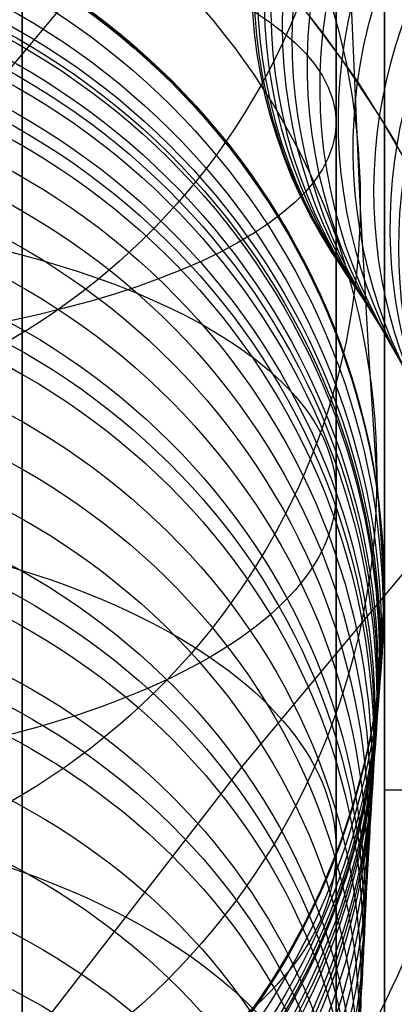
# Model space of a CAD drawing. Extents: x 35624 to 36541, y 4015 to 4839.
# Tile 53 of 150: x 35815 to 35823, y 4623 to 4644. Entities that reach past the tile are written whole.
import ezdxf

# ---------------------------------------------------------------- set-up
doc = ezdxf.new("R2010")
doc.units = 0
for name, color, linetype in [('FUSTO_INTERNO', 200, 'CONTINUOUS'), ('GAMBE', 96, 'CONTINUOUS'), ('IGES_LEVEL_1', 4, 'CONTINUOUS'), ('IGES_LEVEL_3', 87, 'CONTINUOUS')]:
    doc.layers.add(name, color=color, linetype=linetype)

msp = doc.modelspace()

# ---------------------------------------------------------------- linework, layer by layer
at = {"layer": 'FUSTO_INTERNO'}
msp.add_line((35813.73026163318, 4641.619448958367, -207.4428175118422), (35817.62970792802, 4646.267994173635, -207.4425094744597), dxfattribs=at)
for centre, radius, start, end in [((35807.35868029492, 4631.01470705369, -154.6564491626), 18.9264460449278, 253.6184668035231, 5.353768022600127), ((35807.35868029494, 4631.014707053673, -206.6554839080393), 18.92644604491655, 253.6184668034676, 5.353768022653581), ((35807.35868029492, 4631.014707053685, -180.6559665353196), 18.92644604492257, 253.6184668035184, 5.353768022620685), ((35807.35868029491, 4631.014707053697, -154.6564491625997), 17.92644604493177, 253.6184668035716, 5.353768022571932), ((35807.35868029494, 4631.014707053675, -206.6554839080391), 17.9264460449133, 253.6184668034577, 5.353768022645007), ((35807.35868029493, 4631.014707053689, -154.6564491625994), 16.9264460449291, 253.6184668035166, 5.353768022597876), ((35807.35868029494, 4631.014707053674, -206.6554839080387), 16.92644604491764, 253.6184668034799, 5.353768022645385), ((35807.35868029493, 4631.01470705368, -180.655966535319), 16.92644604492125, 253.6184668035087, 5.353768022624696), ((35859.58449814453, 4567.639871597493, -193.153372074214), 63.0951744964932, 90, 134.999999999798)]:
    msp.add_arc(centre, radius, start, end, dxfattribs=at)
at = {"layer": 'GAMBE'}
for p, q in [((35821.51920362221, 4643.277663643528, 176.8711568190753), (35821.51920362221, 4645.2488131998, 177.5366388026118)), ((35822.01572346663, 4640.090978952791, -413.5178857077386), (35821.83214947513, 4644.171341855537, -438.0525857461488)), ((35821.51920362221, 4641.329521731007, 176.1689367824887), (35821.51920362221, 4643.277663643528, 176.8711568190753)), ((35821.51920362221, 4639.404709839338, 175.4307047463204), (35821.51920362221, 4641.329521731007, 176.1689367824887)), ((35822.19933674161, 4636.849051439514, -388.8535925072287), (35822.01572346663, 4640.090978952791, -413.5178857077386)), ((35821.51920362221, 4637.503542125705, 174.6571824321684), (35821.51920362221, 4639.404709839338, 175.4307047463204)), ((35821.51920362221, 4635.626324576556, 173.8490872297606), (35821.51920362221, 4637.503542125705, 174.6571824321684)), ((35822.35951031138, 4634.430122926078, -364.094796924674), (35822.19933674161, 4636.849051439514, -388.8535925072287)), ((35821.51920362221, 4633.773355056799, 173.0071321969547), (35821.51920362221, 4635.626324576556, 173.8490872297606)), ((35824.78715001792, 4634.669888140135, -380.0065314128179), (35819.60786052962, 4628.437272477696, -380.0065314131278)), ((35822.47279192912, 4632.817456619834, -339.272943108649), (35822.35951031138, 4634.430122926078, -364.094796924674)), ((35821.51920362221, 4631.944923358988, 172.1320260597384), (35821.51920362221, 4633.773355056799, 173.0071321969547)), ((35822.51576083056, 4631.993772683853, -314.4124046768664), (35822.47279192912, 4632.817456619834, -339.272943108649)), ((35821.51920362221, 4630.141311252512, 171.2244732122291), (35821.51920362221, 4631.944923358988, 172.1320260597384)), ((35822.50793235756, 4631.795224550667, -75.18938853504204), (35822.51576083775, 4631.986508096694, -82.79791960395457)), ((35822.51576083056, 4631.994327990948, -193.9938495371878), (35822.51576083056, 4631.99433239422, -206.9936027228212)), ((35822.51576083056, 4631.994332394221, -206.9936027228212), (35822.51576083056, 4631.993772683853, -314.4124046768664)), ((35822.51576083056, 4631.994312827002, -154.9945687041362), (35822.51576083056, 4631.994327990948, -193.9938495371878)), ((35822.51576083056, 4631.99429849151, -128.9948758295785), (35822.51576083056, 4631.994312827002, -154.9945687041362)), ((35822.51576083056, 4631.99428137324, -101.8066251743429), (35822.51576083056, 4631.99429849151, -128.9948758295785)), ((35822.51576083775, 4631.986508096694, -82.79791960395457), (35822.51576083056, 4631.99428137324, -101.8066251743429)), ((35822.48727278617, 4631.523288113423, -70.27730639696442), (35822.50793235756, 4631.795224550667, -75.18938853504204)), ((35822.45251287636, 4631.084684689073, -65.03095471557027), (35822.48727278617, 4631.523288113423, -70.27730639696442)), ((35822.43075187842, 4630.802861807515, -62.41360806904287), (35822.45251287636, 4631.084684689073, -65.03095471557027)), ((35822.38554126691, 4630.188286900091, -57.75936931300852), (35822.43075187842, 4630.802861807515, -62.41360806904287)), ((35821.51920362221, 4628.36279253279, 170.285173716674), (35821.51920362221, 4630.141311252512, 171.2244732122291)), ((35822.35680044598, 4629.775137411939, -55.14327706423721), (35822.38554126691, 4630.188286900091, -57.75936931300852)), ((35822.30990909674, 4629.060961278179, -51.23634156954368), (35822.35680044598, 4629.775137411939, -55.14327706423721)), ((35822.25979852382, 4628.241845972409, -47.40227034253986), (35822.30990909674, 4629.060961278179, -51.23634156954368)), ((35819.60786052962, 4628.437272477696, -380.0065314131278), (35814.64818985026, 4622.028841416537, -380.0065314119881)), ((35821.51920362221, 4626.609633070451, 169.3148233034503), (35821.51920362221, 4628.36279253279, 170.285173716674)), ((35822.2247126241, 4627.63341802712, -44.8659407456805), (35822.25979852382, 4628.241845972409, -47.40227034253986)), ((35822.18851907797, 4626.975594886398, -42.3455960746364), (35822.2247126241, 4627.63341802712, -44.8659407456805)), ((35822.15120828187, 4626.264884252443, -39.82691793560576), (35822.18851907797, 4626.975594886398, -42.3455960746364)), ((35821.51920362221, 4624.882090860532, 168.3141133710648), (35821.51920362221, 4626.609633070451, 169.3148233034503)), ((35822.09360187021, 4625.102248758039, -36.05523081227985), (35822.15120828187, 4626.264884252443, -39.82691793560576)), ((35822.03428751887, 4623.820298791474, -32.26931877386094), (35822.09360187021, 4625.102248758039, -36.05523081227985)), ((35821.51920362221, 4623.180416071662, 167.2837309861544), (35821.51920362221, 4624.882090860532, 168.3141133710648)), ((35821.95823343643, 4622.036300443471, -27.4819298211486), (35822.03428751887, 4623.820298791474, -32.26931877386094))]:
    msp.add_line(p, q, dxfattribs=at)
at = {"layer": 'GAMBE', "extrusion": (-1.070803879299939e-14, -0.2128624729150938, 0.9770821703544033)}
msp.add_circle((35807.51606160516, 4444.123712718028, -1441.451871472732), 14.15594907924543, dxfattribs=at)
at = {"layer": 'GAMBE', "extrusion": (1.29947958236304e-14, -0.138097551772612, 0.9904186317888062)}
msp.add_circle((35807.51631766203, 4538.526751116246, -1050.341022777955), 14.49940580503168, dxfattribs=at)
at = {"layer": 'GAMBE', "extrusion": (-2.023601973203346e-15, -0.06600372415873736, 0.9978193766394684)}
msp.add_circle((35807.51604767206, 4600.292563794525, -669.1904907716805), 14.84346263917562, dxfattribs=at)
at = {"layer": 'GAMBE', "extrusion": (0, 5.571633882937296e-05, 0.9999999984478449)}
msp.add_circle((35807.51576083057, 4632.011283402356, -314.1543264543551), 14.99999999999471, dxfattribs=at)
at = {"layer": 'GAMBE', "extrusion": (-2.374396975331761e-14, -0.01857191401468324, 0.9998275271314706)}
msp.add_circle((35807.51576082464, 4629.661711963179, -166.4276474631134), 14.99999999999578, dxfattribs=at)
at = {"layer": 'GAMBE', "extrusion": (1.038675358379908e-14, -0.0159007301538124, 0.9998735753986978)}
msp.add_circle((35807.51576069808, 4630.09062286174, -154.6796451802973), 14.99999978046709, dxfattribs=at)
at = {"layer": 'GAMBE', "extrusion": (1.595760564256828e-14, -0.01723869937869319, 0.9998514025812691)}
msp.add_circle((35807.51576086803, 4629.879722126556, -160.564706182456), 14.99999996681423, dxfattribs=at)
at = {"layer": 'GAMBE', "extrusion": (-4.309639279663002e-15, -0.01232197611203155, 0.9999240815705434)}
msp.add_circle((35807.51576157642, 4630.616145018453, -138.9869891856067), 14.99999925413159, dxfattribs=at)
at = {"layer": 'GAMBE', "extrusion": (2.503676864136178e-15, -0.008742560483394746, 0.9999617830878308)}
msp.add_circle((35807.51576435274, 4631.085622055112, -123.2901775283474), 14.99999648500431, dxfattribs=at)
at = {"layer": 'GAMBE', "extrusion": (2.281879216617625e-14, -0.005709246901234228, 0.9999837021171)}
msp.add_circle((35807.5157662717, 4631.439559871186, -109.9129758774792), 14.99999456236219, dxfattribs=at)
at = {"layer": 'GAMBE', "extrusion": (2.641543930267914e-14, -0.00367753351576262, 0.999993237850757)}
msp.add_circle((35807.51577571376, 4631.651563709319, -101.4787454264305), 14.99998510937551, dxfattribs=at)
at = {"layer": 'GAMBE', "extrusion": (-2.825209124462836e-14, -0.01991535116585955, 0.9998016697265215)}
msp.add_circle((35807.51576260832, 4629.434113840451, -172.3377721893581), 14.999966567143, dxfattribs=at)
at = {"layer": 'GAMBE', "extrusion": (0, 0.0004025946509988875, 0.9999999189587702)}
msp.add_circle((35807.5158126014, 4632.034892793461, -99.94180080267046), 14.99994822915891, dxfattribs=at)
at = {"layer": 'GAMBE', "extrusion": (-2.913737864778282e-15, 0.0007868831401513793, 0.999999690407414)}
msp.add_circle((35807.51585975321, 4632.083660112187, -111.7558807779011), 14.99990107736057, dxfattribs=at)
at = {"layer": 'GAMBE', "extrusion": (-3.126381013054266e-14, 0.00117117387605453, 0.9999993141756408)}
msp.add_circle((35807.51590468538, 4632.142197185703, -123.5699166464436), 14.99985614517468, dxfattribs=at)
at = {"layer": 'GAMBE', "extrusion": (3.594454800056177e-15, 0.001608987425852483, 0.9999987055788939)}
msp.add_circle((35807.5159531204, 4632.21677904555, -134.5417251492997), 14.99980771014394, dxfattribs=at)
at = {"layer": 'GAMBE', "extrusion": (-3.176028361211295e-14, 0.002046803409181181, 0.9999979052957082)}
msp.add_circle((35807.51599868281, 4632.301853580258, -145.5134622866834), 14.99976214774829, dxfattribs=at)
at = {"layer": 'GAMBE', "extrusion": (-7.8230368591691e-15, 0.002683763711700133, 0.9999963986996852)}
msp.add_circle((35807.51606514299, 4632.663549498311, -243.1822202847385), 14.9996956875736, dxfattribs=at)
at = {"layer": 'GAMBE', "extrusion": (-2.103698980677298e-14, 0.003210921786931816, 0.999994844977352)}
msp.add_circle((35807.51610588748, 4632.530730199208, -159.6203273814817), 14.99965494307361, dxfattribs=at)
at = {"layer": 'GAMBE', "extrusion": (-3.232470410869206e-14, 0.004375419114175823, 0.9999904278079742)}
msp.add_circle((35807.51619276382, 4632.798794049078, -173.7250760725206), 14.99956806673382, dxfattribs=at)
at = {"layer": 'GAMBE', "extrusion": (-1.543650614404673e-14, 0.004587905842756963, 0.9999894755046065)}
msp.add_circle((35807.51620649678, 4632.865425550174, -179.2404670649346), 14.99955433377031, dxfattribs=at)
at = {"layer": 'GAMBE', "extrusion": (-9.474192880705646e-16, 0.004800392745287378, 0.9999884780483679)}
msp.add_circle((35807.51621954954, 4632.934613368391, -184.7558257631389), 14.99954128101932, dxfattribs=at)
at = {"layer": 'GAMBE', "extrusion": (6.926445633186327e-15, -0.06831115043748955, 0.9976640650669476)}
msp.add_circle((35807.51576453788, 4615.903627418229, -386.4978272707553), 14.97150824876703, dxfattribs=at)
at = {"layer": 'GAMBE', "extrusion": (2.742023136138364e-13, 0.9392188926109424, 0.3433189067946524)}
msp.add_circle((-35807.51578612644, -1428.688435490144, 4419.892185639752), 14.00022167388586, dxfattribs=at)
at = {"layer": 'GAMBE', "extrusion": (3.009606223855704e-14, -0.09886057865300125, 0.9951012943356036)}
msp.add_circle((35807.5157610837, 4601.969366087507, -522.5440989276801), 14.93675179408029, dxfattribs=at)
at = {"layer": 'GAMBE', "extrusion": (7.713675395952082e-15, -0.1153818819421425, 0.9933212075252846)}
msp.add_circle((35807.51576132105, 4592.673290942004, -596.3075096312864), 14.91499055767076, dxfattribs=at)
at = {"layer": 'GAMBE', "extrusion": (-9.43753100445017e-16, -0.1239468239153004, 0.992288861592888)}
msp.add_circle((35807.51575955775, 4587.36384954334, -634.5895538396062), 14.90311088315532, dxfattribs=at)
at = {"layer": 'GAMBE', "extrusion": (5.379545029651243e-15, -0.1287833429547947, 0.9916727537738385)}
msp.add_circle((35807.51575507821, 4584.217181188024, -656.2182916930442), 14.89625345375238, dxfattribs=at)
at = {"layer": 'GAMBE', "extrusion": (3.615209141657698e-14, -0.1468353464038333, 0.9891609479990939)}
msp.add_circle((35807.51575439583, 4571.520318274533, -737.0086135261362), 14.86978687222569, dxfattribs=at)
at = {"layer": 'GAMBE', "extrusion": (9.079340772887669e-15, -0.1558875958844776, 0.9877748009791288)}
msp.add_circle((35807.51576083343, 4564.585399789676, -777.5177124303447), 14.85567869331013, dxfattribs=at)
at = {"layer": 'GAMBE', "extrusion": (1.532340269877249e-14, -0.1654049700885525, 0.9862257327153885)}
msp.add_circle((35807.51576254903, 4556.882405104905, -820.1715369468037), 14.84103789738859, dxfattribs=at)
at = {"layer": 'GAMBE', "extrusion": (3.537432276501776e-14, -0.1845983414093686, 0.9828140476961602)}
msp.add_circle((35807.51575780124, 4540.054480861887, -906.1966520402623), 14.81025030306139, dxfattribs=at)
at = {"layer": 'GAMBE', "extrusion": (7.531790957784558e-15, -0.1941901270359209, 0.9809639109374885)}
msp.add_circle((35807.51576092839, 4530.992152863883, -949.1789381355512), 14.79414816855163, dxfattribs=at)
at = {"layer": 'GAMBE', "extrusion": (2.114865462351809e-15, -0.20402840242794, 0.9789649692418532)}
msp.add_circle((35807.51576657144, 4521.241338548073, -993.3109668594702), 14.77781833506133, dxfattribs=at)
at = {"layer": 'GAMBE', "extrusion": (4.660975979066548e-14, -0.2235277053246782, 0.9746975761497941)}
msp.add_circle((35807.51576084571, 4500.540388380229, -1080.743157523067), 14.74403767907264, dxfattribs=at)
at = {"layer": 'GAMBE', "extrusion": (-1.970507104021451e-14, -0.2429495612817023, 0.9700389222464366)}
msp.add_circle((35807.51576083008, 4478.084372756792, -1167.803217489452), 14.70895179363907, dxfattribs=at)
at = {"layer": 'GAMBE', "extrusion": (1.967038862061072e-14, -0.2621156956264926, 0.96503645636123)}
msp.add_circle((35807.51576085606, 4454.100686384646, -1253.66797067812), 14.67275822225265, dxfattribs=at)
at = {"layer": 'GAMBE', "extrusion": (6.709137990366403e-14, -0.28081052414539, 0.9597632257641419)}
msp.add_circle((35807.51576082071, 4428.93509084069, -1337.328278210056), 14.63544746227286, dxfattribs=at)
at = {"layer": 'GAMBE', "extrusion": (1.049101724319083e-13, 0.9085942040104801, 0.4176799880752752)}
msp.add_circle((-35807.51578513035, -1778.873220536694, 4282.504115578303), 14.00023056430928, dxfattribs=at)
at = {"layer": 'GAMBE', "extrusion": (7.66958146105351e-15, -0.2990850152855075, 0.9542264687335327)}
msp.add_circle((35807.5157604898, 4402.617730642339, -1419.028522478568), 14.59732215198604, dxfattribs=at)
at = {"layer": 'GAMBE', "extrusion": (4.517094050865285e-14, -0.3079514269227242, 0.9514020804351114)}
msp.add_circle((35807.51576086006, 4389.228641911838, -1458.609858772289), 14.57784101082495, dxfattribs=at)
at = {"layer": 'GAMBE', "extrusion": (1.148926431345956e-13, -0.3164743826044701, 0.9486010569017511)}
msp.add_circle((35807.51575411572, 4375.972324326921, -1496.596086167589), 14.55814846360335, dxfattribs=at)
at = {"layer": 'GAMBE', "extrusion": (2.838292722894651e-14, -0.3334365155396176, 0.9427725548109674)}
msp.add_circle((35807.51576025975, 4348.451106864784, -1572.173157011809), 14.51852725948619, dxfattribs=at)
at = {"layer": 'GAMBE', "extrusion": (5.00845007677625e-14, -0.3491851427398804, 0.9370537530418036)}
msp.add_circle((35807.51576082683, 4321.52232694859, -1642.249885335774), 14.48040285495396, dxfattribs=at)
at = {"layer": 'GAMBE', "extrusion": (-2.898922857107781e-14, -0.3655699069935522, 0.930783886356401)}
msp.add_circle((35807.51576081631, 4292.070344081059, -1715.257117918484), 14.442472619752, dxfattribs=at)
at = {"layer": 'GAMBE', "extrusion": (-1.724487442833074e-13, -0.3833556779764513, 0.9236007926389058)}
msp.add_circle((35807.51574865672, 4258.40556076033, -1794.713215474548), 14.40482969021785, dxfattribs=at)
at = {"layer": 'GAMBE', "extrusion": (-9.619851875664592e-14, -0.3921742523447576, 0.9198909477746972)}
msp.add_circle((35807.5157608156, 4241.046693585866, -1834.094866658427), 14.38616294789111, dxfattribs=at)
at = {"layer": 'GAMBE', "extrusion": (-3.828092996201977e-14, 0.8722139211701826, 0.4891246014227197)}
msp.add_circle((-35807.51578404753, -2115.869276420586, 4117.96800075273), 14.00023936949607, dxfattribs=at)
at = {"layer": 'GAMBE', "extrusion": (-6.884147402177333e-14, -0.4012874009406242, 0.915952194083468)}
msp.add_circle((35807.51576134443, 4222.63564805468, -1874.830114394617), 14.36762590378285, dxfattribs=at)
at = {"layer": 'GAMBE', "extrusion": (-1.401869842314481e-13, -0.4198438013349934, 0.9075963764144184)}
msp.add_circle((35807.51575806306, 4183.634834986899, -1957.806391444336), 14.33098414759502, dxfattribs=at)
at = {"layer": 'GAMBE', "extrusion": (-3.173591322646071e-14, -0.429068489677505, 0.9032719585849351)}
msp.add_circle((35807.51576083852, 4163.478361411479, -1999.044452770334), 14.31298278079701, dxfattribs=at)
at = {"layer": 'GAMBE', "extrusion": (2.642525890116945e-15, -0.4383971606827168, 0.8987813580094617)}
msp.add_circle((35807.51576319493, 4142.56554056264, -2040.76206392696), 14.29526585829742, dxfattribs=at)
at = {"layer": 'GAMBE', "extrusion": (-5.163940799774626e-14, -0.4568912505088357, 0.8895225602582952)}
msp.add_circle((35807.51576083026, 4099.500618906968, -2123.44193739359), 14.26072783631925, dxfattribs=at)
at = {"layer": 'GAMBE', "extrusion": (7.371465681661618e-16, -0.475145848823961, 0.879907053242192)}
msp.add_circle((35807.51576083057, 4054.845396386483, -2205.01056386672), 14.227474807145, dxfattribs=at)
at = {"layer": 'GAMBE', "extrusion": (-1.133201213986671e-13, 0.8302793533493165, 0.557347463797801)}
msp.add_circle((-35807.5157828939, -2438.233039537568, 3927.203136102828), 14.0002480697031, dxfattribs=at)
at = {"layer": 'GAMBE', "extrusion": (-7.795878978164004e-14, -0.4930055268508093, 0.8700261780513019)}
msp.add_circle((35807.51576063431, 4009.023217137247, -2284.752912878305), 14.19570389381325, dxfattribs=at)
at = {"layer": 'GAMBE', "extrusion": (6.18511369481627e-14, -0.5074070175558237, 0.8617065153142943)}
msp.add_circle((35807.51576160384, 3970.487718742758, -2349.000685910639), 14.17072142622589, dxfattribs=at)
at = {"layer": 'GAMBE', "extrusion": (-3.704175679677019e-14, -0.5188060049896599, 0.8548919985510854)}
msp.add_circle((35807.51576285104, 3938.953484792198, -2399.812906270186), 14.15140408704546, dxfattribs=at)
at = {"layer": 'GAMBE', "extrusion": (0.9999999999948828, 3.06280549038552e-06, -9.239873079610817e-07)}
msp.add_arc((4676.838406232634, 78.46537843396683, 35821.53019341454), 103.3315106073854, 286.3391865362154, 220.0858950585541, dxfattribs=at)
at = {"layer": 'IGES_LEVEL_1'}
for p, q in [((35820.64327763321, 4644.349607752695, -242.9090597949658), (35821.2370142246, 4643.598155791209, -253.6161349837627)), ((35821.6330464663, 4643.052281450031, -157.1906373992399), (35820.96473467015, 4643.946377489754, -167.9028954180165)), ((35821.2370142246, 4643.598155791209, -253.6161349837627), (35821.95663125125, 4642.590746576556, -264.3291279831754)), ((35822.41188348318, 4641.879953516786, -146.4790925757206), (35821.6330464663, 4643.052281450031, -157.1906373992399)), ((35821.95663125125, 4642.590746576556, -264.3291279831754), (35822.77296426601, 4641.285686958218, -275.0358253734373)), ((35823.08753230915, 4640.71538665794, -137.9622420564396), (35822.41188348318, 4641.879953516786, -146.4790925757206)), ((35821.84807239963, 4638.426172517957, -189.6031838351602), (35821.68360021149, 4638.66179520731, -210.7178919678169)), ((35821.68360021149, 4638.66179520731, -210.7178919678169), (35821.93652781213, 4638.296062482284, -231.8380496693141)), ((35822.08141805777, 4638.077465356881, -179.0732823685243), (35821.84807239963, 4638.426172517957, -189.6031838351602)), ((35821.93652781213, 4638.296062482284, -231.8380496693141), (35822.21041072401, 4637.876883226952, -242.373184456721)), ((35822.40638450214, 4637.560461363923, -168.5292001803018), (35822.08141805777, 4638.077465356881, -179.0732823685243)), ((35822.21041072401, 4637.876883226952, -242.373184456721), (35822.57129737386, 4637.282380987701, -252.9223514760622)), ((35822.81088599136, 4636.856847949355, -157.971220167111), (35822.40638450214, 4637.560461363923, -168.5292001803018)), ((35822.57129737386, 4637.282380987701, -252.9223514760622), (35823.00485834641, 4636.491364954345, -263.4837321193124))]:
    msp.add_line(p, q, dxfattribs=at)
at = {"layer": 'IGES_LEVEL_1', "extrusion": (-0.003359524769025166, 0.004490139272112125, 0.9999842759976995)}
msp.add_arc((35829.3292506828, 4646.14520963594, -310.2301653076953), 10.47501548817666, 137.979601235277, 215.2365443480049, dxfattribs=at)
at = {"layer": 'IGES_LEVEL_1', "extrusion": (0.01236117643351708, -0.01662298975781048, 0.9997854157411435)}
msp.add_arc((31523.58805166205, -17653.84261613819, 165.6125478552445), 10.47503884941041, 101.3514368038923, 178.435732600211, dxfattribs=at)
at = {"layer": 'IGES_LEVEL_1', "extrusion": (-0.01896785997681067, 0.02574504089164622, 0.9994885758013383)}
msp.add_arc((-31601.53046737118, 17497.66205322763, -781.2451935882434), 10.47501899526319, 281.5959952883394, 358.4439300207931, dxfattribs=at)
at = {"layer": 'IGES_LEVEL_1', "extrusion": (0.02754144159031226, -0.03808248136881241, 0.998894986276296)}
msp.add_arc((31755.13490031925, -17223.72446461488, 620.5488951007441), 10.47504395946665, 102.1246523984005, 178.4611061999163, dxfattribs=at)
at = {"layer": 'IGES_LEVEL_1', "extrusion": (-0.03380444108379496, 0.04763085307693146, 0.9982928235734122)}
msp.add_arc((-31907.46669080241, 16907.92124932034, -1221.456796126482), 10.47492983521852, 282.6161773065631, 358.4790479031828, dxfattribs=at)
at = {"layer": 'IGES_LEVEL_1', "extrusion": (0.04175751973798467, -0.06072862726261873, 0.9972804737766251)}
msp.add_arc((32155.75920765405, -16443.30625529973, 1035.590911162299), 10.47480645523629, 103.5033252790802, 178.5093173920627, dxfattribs=at)
at = {"layer": 'IGES_LEVEL_1', "extrusion": (-0.04742399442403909, 0.07100685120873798, 0.996347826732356)}
msp.add_arc((-32375.53889754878, 15959.79320235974, -1610.999259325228), 10.47443819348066, 284.2483121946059, 358.537807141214, dxfattribs=at)
at = {"layer": 'IGES_LEVEL_1', "extrusion": (0.05439922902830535, -0.08529158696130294, 0.994869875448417)}
msp.add_arc((32706.5463699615, -15291.66808056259, 1385.501775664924), 10.47391322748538, 105.504994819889, 178.5822287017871, dxfattribs=at)
at = {"layer": 'IGES_LEVEL_1', "extrusion": (-0.05917336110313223, 0.09664198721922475, 0.9935586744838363)}
msp.add_arc((-32982.63896336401, 14627.74573885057, -1922.87895028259), 10.47303588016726, 286.5146032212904, 358.6229617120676, dxfattribs=at)
at = {"layer": 'IGES_LEVEL_1', "extrusion": (0.06473549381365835, -0.1126187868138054, 0.9915272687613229)}
msp.add_arc((33378.70380084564, -13735.95614521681, 1640.177386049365), 10.47168390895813, 108.1610735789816, 178.6858071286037, dxfattribs=at)
at = {"layer": 'IGES_LEVEL_1', "extrusion": (-0.06824433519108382, 0.1254555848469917, 0.9897492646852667)}
msp.add_arc((-33694.45432125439, 12873.94507645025, -2123.826238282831), 10.46991501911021, 289.4522787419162, 358.7410005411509, dxfattribs=at)
at = {"layer": 'IGES_LEVEL_1', "extrusion": (0.07182448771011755, -0.1437593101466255, 0.9870027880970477)}
msp.add_arc((34128.67830055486, -11733.37782634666, 1761.037649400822), 10.46711979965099, 111.5151923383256, 178.8252276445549, dxfattribs=at)
at = {"layer": 'IGES_LEVEL_1', "extrusion": (-0.07355209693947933, 0.1586215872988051, 0.9845959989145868)}
msp.add_arc((-34460.02126533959, 10649.4546293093, -2169.431140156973), 10.46385048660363, 293.1139757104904, 358.8989364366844, dxfattribs=at)
at = {"layer": 'IGES_LEVEL_1', "extrusion": (0.07409164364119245, -0.1667712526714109, 0.9832079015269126)}
msp.add_arc((34630.51375408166, -10161.35221409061, 1743.046342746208), 10.46221508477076, 114.1074204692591, 178.9380931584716, dxfattribs=at)
at = {"layer": 'IGES_LEVEL_1', "extrusion": (0.1063846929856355, -0.2350586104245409, 0.9661416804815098)}
msp.add_arc((34558.30901991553, -10227.38554887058, 2586.896996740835), 10.47584902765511, 113.8124215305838, 178.1842817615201, dxfattribs=at)
at = {"layer": 'IGES_LEVEL_1', "extrusion": (0.1337353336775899, -0.3129726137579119, 0.9402994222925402)}
msp.add_arc((34773.91903332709, -9275.819465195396, 3209.635465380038), 10.42732937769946, 113.8981562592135, 179.010321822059, dxfattribs=at)
at = {"layer": 'IGES_LEVEL_1', "extrusion": (0.1383407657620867, -0.3352406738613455, 0.931920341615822)}
msp.add_arc((34893.39660689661, -8792.534510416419, 3273.466390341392), 10.41963480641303, 114.3901199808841, 179.0481819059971, dxfattribs=at)
at = {"layer": 'IGES_LEVEL_1', "extrusion": (0.1426775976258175, -0.3591926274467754, 0.922292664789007)}
msp.add_arc((35014.77604882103, -8277.774339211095, 3320.034526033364), 10.41077138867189, 114.8894675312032, 179.0890868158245, dxfattribs=at)
at = {"layer": 'IGES_LEVEL_3'}
for p, q in [((36342.56463506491, 4627.898717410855, 77.97675634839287), (35822.51866254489, 4627.898717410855, 77.97675634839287)), ((35822.51866254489, 4627.898717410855, 77.97675634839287), (35822.51866254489, 4608.62409528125, 77.97675634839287))]:
    msp.add_line(p, q, dxfattribs=at)
at = {"layer": 'IGES_LEVEL_3', "extrusion": (1, 0, 0)}
for centre, radius in [((4677.898717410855, 77.97675634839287, 35815.01866254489), 69.27462212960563), ((4677.898717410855, 77.97675634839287, 35822.51866254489), 69.27462212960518), ((4677.898717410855, 77.97675634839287, 35822.51866254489), 59.63731106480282), ((4677.898717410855, 77.97675634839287, 35822.51866254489), 49.99999999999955)]:
    msp.add_circle(centre, radius, dxfattribs=at)

doc.saveas('drawing.dxf')
